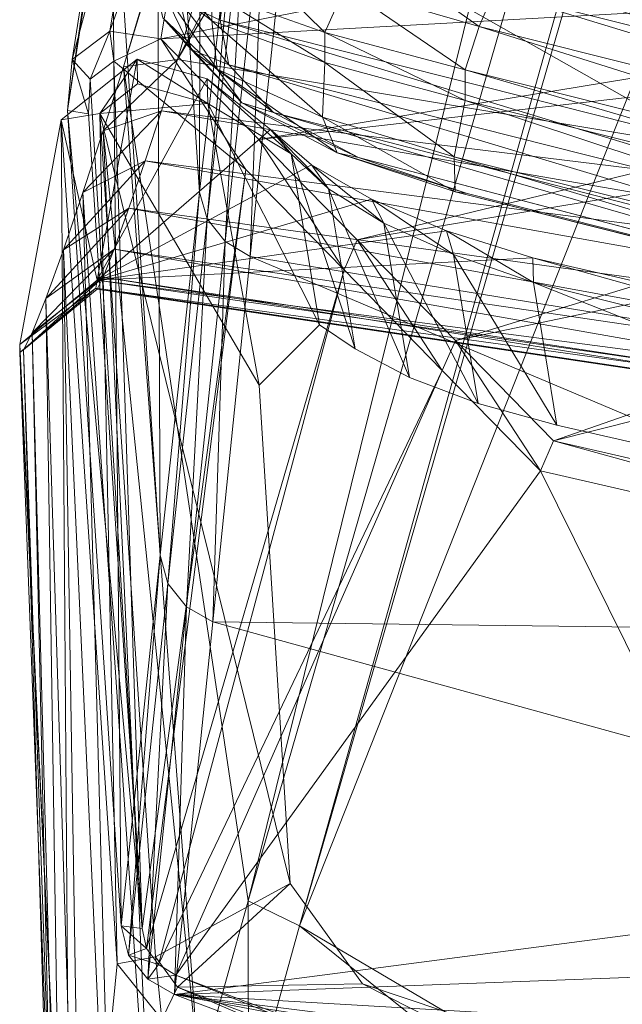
# Model space of a CAD drawing. Header units: inches. Extents: x 813 to 1305, y 19 to 194.
# Tile 45 of 256: x 1162.43 to 1163.36, y 59.758 to 61.278. Entities that reach past the tile are written whole.
import ezdxf

# ---------------------------------------------------------------- set-up
doc = ezdxf.new("R2010")
doc.units = ezdxf.units.IN
doc.header["$MEASUREMENT"] = 0
doc.layers.add('CET color Grey98', color=7, linetype='Continuous', true_color=0xfafafa)
doc.layers.add('CET color Grey99', color=7, linetype='Continuous', true_color=0xfcfcfc)
doc.layers.add('CET Default', color=7, linetype='Continuous')

# ---------------------------------------------------------------- blocks, each defined once
blk = doc.blocks.new('*C286')
at = {"layer": 'CET color Grey98', "linetype": 'Continuous', "lineweight": 0}
for points in [[(9.9858, 20.7992, 15.675), (10.0147, 20.8859, 15.9454), (10.0456, 18.8782, 16.501), (9.9858, 20.7992, 15.675)], [(10.0147, 20.8859, 15.9454), (10.0667, 18.9313, 16.5929), (10.0456, 18.8782, 16.501), (10.0147, 20.8859, 15.9454)], [(10.0147, 20.8859, 15.9454), (10.023, 20.8554, 16.231), (10.0667, 18.9313, 16.5929), (10.0147, 20.8859, 15.9454)], [(10.023, 20.8554, 16.231), (10.0179, 20.7594, 16.5028), (10.0799, 18.9576, 16.6973), (10.023, 20.8554, 16.231)], [(10.023, 20.8554, 16.231), (10.0799, 18.9576, 16.6973), (10.0667, 18.9313, 16.5929), (10.023, 20.8554, 16.231)], [(8.3805, 20.5992, 15.2105), (8.4406, 20.8204, 15.2787), (9.6537, 19.8472, 15.1445), (8.3805, 20.5992, 15.2105)], [(8.4406, 20.8204, 15.2787), (9.7327, 20.1327, 15.2141), (9.6537, 19.8472, 15.1445), (8.4406, 20.8204, 15.2787)], [(9.9371, 20.5998, 15.4756), (9.9858, 20.7992, 15.675), (10.0184, 18.8029, 16.4277), (9.9371, 20.5998, 15.4756)], [(9.9858, 20.7992, 15.675), (10.0456, 18.8782, 16.501), (10.0184, 18.8029, 16.4277), (9.9858, 20.7992, 15.675)], [(10.0179, 20.7594, 16.5028), (10.0068, 20.6329, 16.7624), (10.0858, 18.9617, 16.806), (10.0179, 20.7594, 16.5028)], [(10.0179, 20.7594, 16.5028), (10.0858, 18.9617, 16.806), (10.0799, 18.9576, 16.6973), (10.0179, 20.7594, 16.5028)], [(9.8664, 19.9918, 18.2418), (9.9355, 19.906, 18.2244), (10.0068, 20.6329, 16.7624), (9.8664, 19.9918, 18.2418)], [(10.0068, 20.6329, 16.7624), (9.9355, 19.906, 18.2244), (10.022, 18.6021, 18.0046), (10.0068, 20.6329, 16.7624)], [(10.0068, 20.6329, 16.7624), (10.0855, 18.9495, 16.9146), (10.0858, 18.9617, 16.806), (10.0068, 20.6329, 16.7624)], [(10.0855, 18.9495, 16.9146), (10.0068, 20.6329, 16.7624), (10.022, 18.6021, 18.0046), (10.0855, 18.9495, 16.9146)], [(8.3805, 20.5992, 15.2105), (9.6537, 19.8472, 15.1445), (5.7109, 9.8853, 12.6152), (8.3805, 20.5992, 15.2105)], [(9.877, 20.3481, 15.3485), (9.9371, 20.5998, 15.4756), (9.9881, 18.7147, 16.3719), (9.877, 20.3481, 15.3485)], [(9.9371, 20.5998, 15.4756), (10.0184, 18.8029, 16.4277), (9.9881, 18.7147, 16.3719), (9.9371, 20.5998, 15.4756)], [(6.8105, 20.5307, 18.7256), (7.7527, 20.2809, 18.8561), (9.8466, 19.9535, 18.3686), (6.8105, 20.5307, 18.7256)], [(8.6794, 20.393, 18.1724), (6.8105, 20.5307, 18.7256), (9.8466, 19.9535, 18.3686), (8.6794, 20.393, 18.1724)], [(8.6998, 20.4307, 18.0492), (8.6789, 20.3819, 18.0693), (9.8419, 19.9421, 18.2617), (8.6998, 20.4307, 18.0492)], [(9.8664, 19.9918, 18.2418), (8.6998, 20.4307, 18.0492), (9.8419, 19.9421, 18.2617), (9.8664, 19.9918, 18.2418)], [(8.6789, 20.3819, 18.0693), (8.4137, 20.3207, 18.012), (9.5565, 19.9367, 18.1895), (8.6789, 20.3819, 18.0693)], [(9.8449, 19.9236, 18.3084), (8.6781, 20.3631, 18.1111), (8.6794, 20.393, 18.1724), (9.8449, 19.9236, 18.3084)], [(9.8419, 19.9421, 18.2617), (8.6789, 20.3819, 18.0693), (9.5565, 19.9367, 18.1895), (9.8419, 19.9421, 18.2617)], [(9.8466, 19.9535, 18.3686), (9.8449, 19.9236, 18.3084), (8.6794, 20.393, 18.1724), (9.8466, 19.9535, 18.3686)], [(8.153, 19.404, 17.3369), (8.6781, 20.3631, 18.1111), (9.2817, 19.1446, 17.5506), (8.153, 19.404, 17.3369)], [(8.6781, 20.3631, 18.1111), (9.8449, 19.9236, 18.3084), (9.2817, 19.1446, 17.5506), (8.6781, 20.3631, 18.1111)], [(9.8084, 20.0797, 15.267), (9.877, 20.3481, 15.3485), (9.9568, 18.6194, 16.3289), (9.8084, 20.0797, 15.267)], [(9.877, 20.3481, 15.3485), (9.9881, 18.7147, 16.3719), (9.9568, 18.6194, 16.3289), (9.877, 20.3481, 15.3485)], [(9.8466, 19.9535, 18.3686), (7.7527, 20.2809, 18.8561), (8.0417, 20.1799, 18.9292), (9.8466, 19.9535, 18.3686)], [(9.8466, 19.9535, 18.3686), (8.0417, 20.1799, 18.9292), (8.2692, 20.0453, 19.0963), (9.8466, 19.9535, 18.3686)], [(9.6537, 19.8472, 15.1445), (9.7327, 20.1327, 15.2141), (9.7328, 19.8084, 15.2023), (9.6537, 19.8472, 15.1445)], [(9.7327, 20.1327, 15.2141), (9.8084, 20.0797, 15.267), (9.7328, 19.8084, 15.2023), (9.7327, 20.1327, 15.2141)], [(9.7328, 19.8084, 15.2023), (9.8084, 20.0797, 15.267), (9.9255, 18.5204, 16.295), (9.7328, 19.8084, 15.2023)], [(9.8084, 20.0797, 15.267), (9.9568, 18.6194, 16.3289), (9.9255, 18.5204, 16.295), (9.8084, 20.0797, 15.267)], [(9.8466, 19.9535, 18.3686), (8.2692, 20.0453, 19.0963), (8.3792, 19.8981, 19.3496), (9.8466, 19.9535, 18.3686)], [(9.8664, 19.9918, 18.2418), (9.8419, 19.9421, 18.2617), (9.876, 19.895, 18.2616), (9.8664, 19.9918, 18.2418)], [(9.9355, 19.906, 18.2244), (9.8664, 19.9918, 18.2418), (9.876, 19.895, 18.2616), (9.9355, 19.906, 18.2244)], [(9.8466, 19.9535, 18.3686), (8.3792, 19.8981, 19.3496), (8.3919, 19.7629, 19.6337), (9.8466, 19.9535, 18.3686)], [(9.8466, 19.9535, 18.3686), (8.3919, 19.7629, 19.6337), (9.7877, 19.3776, 19.5489), (9.8466, 19.9535, 18.3686)], [(9.8419, 19.9421, 18.2617), (9.5565, 19.9367, 18.1895), (9.6684, 19.7818, 18.1884), (9.8419, 19.9421, 18.2617)], [(9.876, 19.895, 18.2616), (9.8419, 19.9421, 18.2617), (9.6684, 19.7818, 18.1884), (9.876, 19.895, 18.2616)], [(9.7877, 19.3776, 19.5489), (9.8282, 19.3543, 19.5485), (9.8466, 19.9535, 18.3686), (9.7877, 19.3776, 19.5489)], [(9.8282, 19.3543, 19.5485), (9.8881, 19.9296, 18.3701), (9.8466, 19.9535, 18.3686), (9.8282, 19.3543, 19.5485)], [(9.8466, 19.9535, 18.3686), (9.8881, 19.9296, 18.3701), (9.8449, 19.9236, 18.3084), (9.8466, 19.9535, 18.3686)], [(9.2817, 19.1446, 17.5506), (9.8449, 19.9236, 18.3084), (9.4333, 18.9893, 17.6823), (9.2817, 19.1446, 17.5506)], [(9.8449, 19.9236, 18.3084), (9.8713, 19.9071, 18.3122), (9.4333, 18.9893, 17.6823), (9.8449, 19.9236, 18.3084)], [(9.8282, 19.3543, 19.5485), (9.8573, 19.3185, 19.5409), (9.8881, 19.9296, 18.3701), (9.8282, 19.3543, 19.5485)], [(9.8881, 19.9296, 18.3701), (9.8713, 19.9071, 18.3122), (9.8449, 19.9236, 18.3084), (9.8881, 19.9296, 18.3701)], [(9.8573, 19.3185, 19.5409), (9.9176, 19.8927, 18.3642), (9.8881, 19.9296, 18.3701), (9.8573, 19.3185, 19.5409)], [(9.8881, 19.9296, 18.3701), (9.9176, 19.8927, 18.3642), (9.8713, 19.9071, 18.3122), (9.8881, 19.9296, 18.3701)], [(9.4333, 18.9893, 17.6823), (9.8713, 19.9071, 18.3122), (9.5849, 18.8341, 17.8141), (9.4333, 18.9893, 17.6823)], [(9.8713, 19.9071, 18.3122), (9.8898, 19.8821, 18.3127), (9.5849, 18.8341, 17.8141), (9.8713, 19.9071, 18.3122)], [(9.876, 19.895, 18.2616), (9.6684, 19.7818, 18.1884), (9.9623, 18.5926, 18.0424), (9.876, 19.895, 18.2616)], [(9.9176, 19.8927, 18.3642), (9.8898, 19.8821, 18.3127), (9.8713, 19.9071, 18.3122), (9.9176, 19.8927, 18.3642)], [(9.9355, 19.906, 18.2244), (9.876, 19.895, 18.2616), (9.9623, 18.5926, 18.0424), (9.9355, 19.906, 18.2244)], [(10.022, 18.6021, 18.0046), (9.9355, 19.906, 18.2244), (9.9623, 18.5926, 18.0424), (10.022, 18.6021, 18.0046)], [(9.5849, 18.8341, 17.8141), (9.8898, 19.8821, 18.3127), (9.7366, 18.6789, 17.9458), (9.5849, 18.8341, 17.8141)], [(9.8898, 19.8821, 18.3127), (9.8968, 19.8516, 18.3092), (9.7366, 18.6789, 17.9458), (9.8898, 19.8821, 18.3127)], [(9.8573, 19.3185, 19.5409), (9.869, 19.2746, 19.5297), (9.9176, 19.8927, 18.3642), (9.8573, 19.3185, 19.5409)], [(9.869, 19.2746, 19.5297), (9.9293, 19.8474, 18.3542), (9.9176, 19.8927, 18.3642), (9.869, 19.2746, 19.5297)], [(9.9176, 19.8927, 18.3642), (9.9293, 19.8474, 18.3542), (9.8898, 19.8821, 18.3127), (9.9176, 19.8927, 18.3642)], [(9.9293, 19.8474, 18.3542), (9.8968, 19.8516, 18.3092), (9.8898, 19.8821, 18.3127), (9.9293, 19.8474, 18.3542)], [(9.7366, 18.6789, 17.9458), (9.8968, 19.8516, 18.3092), (9.9405, 18.5118, 18.089), (9.7366, 18.6789, 17.9458)], [(9.9405, 18.5118, 18.089), (9.8968, 19.8516, 18.3092), (9.9769, 18.5393, 18.1031), (9.9405, 18.5118, 18.089)], [(9.9769, 18.5393, 18.1031), (9.8968, 19.8516, 18.3092), (9.9795, 18.5931, 18.113), (9.9769, 18.5393, 18.1031)], [(9.9293, 19.8474, 18.3542), (10.012, 18.5876, 18.1575), (9.8968, 19.8516, 18.3092), (9.9293, 19.8474, 18.3542)], [(10.012, 18.5876, 18.1575), (9.9795, 18.5931, 18.113), (9.8968, 19.8516, 18.3092), (10.012, 18.5876, 18.1575)], [(9.6537, 19.8472, 15.1445), (6.3755, 8.4869, 12.3648), (5.7109, 9.8853, 12.6152), (9.6537, 19.8472, 15.1445)], [(6.3755, 8.4869, 12.3648), (9.6537, 19.8472, 15.1445), (6.4538, 8.4509, 12.4195), (6.3755, 8.4869, 12.3648)], [(9.6537, 19.8472, 15.1445), (9.7328, 19.8084, 15.2023), (6.4538, 8.4509, 12.4195), (9.6537, 19.8472, 15.1445)], [(9.869, 19.2746, 19.5297), (9.9436, 18.1447, 19.3529), (9.9293, 19.8474, 18.3542), (9.869, 19.2746, 19.5297)], [(9.9436, 18.1447, 19.3529), (10.012, 18.5876, 18.1575), (9.9293, 19.8474, 18.3542), (9.9436, 18.1447, 19.3529)], [(6.8688, 8.245, 13.4908), (6.4538, 8.4509, 12.4195), (9.7328, 19.8084, 15.2023), (6.8688, 8.245, 13.4908)], [(9.9255, 18.5204, 16.295), (6.8688, 8.245, 13.4908), (9.7328, 19.8084, 15.2023), (9.9255, 18.5204, 16.295)], [(9.6684, 19.7818, 18.1884), (9.7161, 19.0122, 18.0577), (9.9623, 18.5926, 18.0424), (9.6684, 19.7818, 18.1884)], [(8.3919, 19.7629, 19.6337), (8.3495, 19.3958, 20.4774), (9.7877, 19.3776, 19.5489), (8.3919, 19.7629, 19.6337)], [(9.2614, 19.0981, 17.5767), (8.1352, 19.357, 17.3634), (8.153, 19.404, 17.3369), (9.2614, 19.0981, 17.5767)], [(9.2817, 19.1446, 17.5506), (9.2614, 19.0981, 17.5767), (8.153, 19.404, 17.3369), (9.2817, 19.1446, 17.5506)], [(8.3495, 19.3958, 20.4774), (8.3079, 19.0452, 21.3281), (9.73, 18.8135, 20.7349), (8.3495, 19.3958, 20.4774)], [(9.7877, 19.3776, 19.5489), (8.3495, 19.3958, 20.4774), (9.73, 18.8135, 20.7349), (9.7877, 19.3776, 19.5489)], [(9.73, 18.8135, 20.7349), (9.7686, 18.7903, 20.732), (9.7877, 19.3776, 19.5489), (9.73, 18.8135, 20.7349)], [(9.7686, 18.7903, 20.732), (9.8282, 19.3543, 19.5485), (9.7877, 19.3776, 19.5489), (9.7686, 18.7903, 20.732)], [(9.2614, 19.0981, 17.5767), (7.6907, 18.702, 18.9099), (8.1352, 19.357, 17.3634), (9.2614, 19.0981, 17.5767)], [(7.9854, 19.1817, 17.2632), (9.2926, 18.8535, 17.4893), (8.0301, 19.3542, 17.3059), (7.9854, 19.1817, 17.2632)], [(9.2926, 18.8535, 17.4893), (9.2563, 19.0737, 17.5233), (8.0301, 19.3542, 17.3059), (9.2926, 18.8535, 17.4893)], [(9.7686, 18.7903, 20.732), (9.7965, 18.7554, 20.7232), (9.8282, 19.3543, 19.5485), (9.7686, 18.7903, 20.732)], [(9.7965, 18.7554, 20.7232), (9.8573, 19.3185, 19.5409), (9.8282, 19.3543, 19.5485), (9.7965, 18.7554, 20.7232)], [(9.7965, 18.7554, 20.7232), (9.8081, 18.7138, 20.7108), (9.8573, 19.3185, 19.5409), (9.7965, 18.7554, 20.7232)], [(9.8081, 18.7138, 20.7108), (9.869, 19.2746, 19.5297), (9.8573, 19.3185, 19.5409), (9.8081, 18.7138, 20.7108)], [(9.8081, 18.7138, 20.7108), (9.8749, 17.7114, 20.5518), (9.869, 19.2746, 19.5297), (9.8081, 18.7138, 20.7108)], [(9.8749, 17.7114, 20.5518), (9.9436, 18.1447, 19.3529), (9.869, 19.2746, 19.5297), (9.8749, 17.7114, 20.5518)], [(8.0486, 19.1016, 17.2123), (9.2936, 18.8156, 17.4323), (7.9854, 19.1817, 17.2632), (8.0486, 19.1016, 17.2123)], [(9.2936, 18.8156, 17.4323), (9.2926, 18.8535, 17.4893), (7.9854, 19.1817, 17.2632), (9.2936, 18.8156, 17.4323)], [(9.9569, 18.8455, 16.6439), (8.0551, 19.149, 16.9237), (8.0496, 19.1341, 16.8263), (9.9569, 18.8455, 16.6439)], [(9.968, 18.8624, 16.8138), (8.0531, 19.1272, 17.1172), (8.0566, 19.148, 17.021), (9.968, 18.8624, 16.8138)], [(9.9569, 18.8455, 16.6439), (9.966, 18.864, 16.7272), (8.0551, 19.149, 16.9237), (9.9569, 18.8455, 16.6439)], [(9.966, 18.864, 16.7272), (8.0566, 19.148, 17.021), (8.0551, 19.149, 16.9237), (9.966, 18.864, 16.7272)], [(9.966, 18.864, 16.7272), (9.968, 18.8624, 16.8138), (8.0566, 19.148, 17.021), (9.966, 18.864, 16.7272)], [(9.9399, 18.802, 16.572), (8.0496, 19.1341, 16.8263), (8.0351, 19.0825, 16.7462), (9.9399, 18.802, 16.572)], [(9.9399, 18.802, 16.572), (9.9569, 18.8455, 16.6439), (8.0496, 19.1341, 16.8263), (9.9399, 18.802, 16.572)], [(9.413, 18.9429, 17.7084), (9.2614, 19.0981, 17.5767), (9.2817, 19.1446, 17.5506), (9.413, 18.9429, 17.7084)], [(9.4333, 18.9893, 17.6823), (9.413, 18.9429, 17.7084), (9.2817, 19.1446, 17.5506), (9.4333, 18.9893, 17.6823)], [(9.9661, 18.85, 16.8999), (8.0486, 19.1016, 17.2123), (8.0531, 19.1272, 17.1172), (9.9661, 18.85, 16.8999)], [(9.968, 18.8624, 16.8138), (9.9661, 18.85, 16.8999), (8.0531, 19.1272, 17.1172), (9.968, 18.8624, 16.8138)], [(7.9261, 18.6321, 18.967), (7.6907, 18.702, 18.9099), (9.2614, 19.0981, 17.5767), (7.9261, 18.6321, 18.967)], [(9.413, 18.9429, 17.7084), (7.9261, 18.6321, 18.967), (9.2614, 19.0981, 17.5767), (9.413, 18.9429, 17.7084)], [(9.2936, 18.8156, 17.4323), (8.0486, 19.1016, 17.2123), (9.9661, 18.85, 16.8999), (9.2936, 18.8156, 17.4323)], [(9.9173, 18.7388, 16.5175), (8.0351, 19.0825, 16.7462), (8.0156, 19.0014, 16.6938), (9.9173, 18.7388, 16.5175)], [(9.9173, 18.7388, 16.5175), (9.9399, 18.802, 16.572), (8.0351, 19.0825, 16.7462), (9.9173, 18.7388, 16.5175)], [(9.2926, 18.8535, 17.4893), (9.4157, 18.8105, 17.5285), (9.2563, 19.0737, 17.5233), (9.2926, 18.8535, 17.4893)], [(9.4157, 18.8105, 17.5285), (9.3779, 19.0405, 17.5635), (9.2563, 19.0737, 17.5233), (9.4157, 18.8105, 17.5285)], [(8.3079, 19.0452, 21.3281), (8.2668, 18.7149, 22.1869), (9.6733, 18.2711, 21.931), (8.3079, 19.0452, 21.3281)], [(9.73, 18.8135, 20.7349), (8.3079, 19.0452, 21.3281), (9.6733, 18.2711, 21.931), (9.73, 18.8135, 20.7349)], [(9.4157, 18.8105, 17.5285), (9.5233, 18.7617, 17.5957), (9.3779, 19.0405, 17.5635), (9.4157, 18.8105, 17.5285)], [(9.5233, 18.7617, 17.5957), (9.4839, 19.0003, 17.6316), (9.3779, 19.0405, 17.5635), (9.5233, 18.7617, 17.5957)], [(9.7955, 18.5771, 17.997), (9.7161, 19.0122, 18.0577), (9.623, 18.9191, 17.8376), (9.7955, 18.5771, 17.997)], [(9.9623, 18.5926, 18.0424), (9.7161, 19.0122, 18.0577), (9.7955, 18.5771, 17.997), (9.9623, 18.5926, 18.0424)], [(9.8923, 18.6656, 16.478), (8.0156, 19.0014, 16.6938), (7.9966, 18.9122, 16.6566), (9.8923, 18.6656, 16.478)], [(9.8923, 18.6656, 16.478), (9.9173, 18.7388, 16.5175), (8.0156, 19.0014, 16.6938), (9.8923, 18.6656, 16.478)], [(9.5233, 18.7617, 17.5957), (9.609, 18.7088, 17.6871), (9.4839, 19.0003, 17.6316), (9.5233, 18.7617, 17.5957)], [(9.609, 18.7088, 17.6871), (9.5678, 18.9558, 17.7234), (9.4839, 19.0003, 17.6316), (9.609, 18.7088, 17.6871)], [(9.5646, 18.7876, 17.8402), (9.413, 18.9429, 17.7084), (9.4333, 18.9893, 17.6823), (9.5646, 18.7876, 17.8402)], [(9.5849, 18.8341, 17.8141), (9.5646, 18.7876, 17.8402), (9.4333, 18.9893, 17.6823), (9.5849, 18.8341, 17.8141)], [(9.609, 18.7088, 17.6871), (9.6667, 18.6546, 17.7976), (9.5678, 18.9558, 17.7234), (9.609, 18.7088, 17.6871)], [(9.6667, 18.6546, 17.7976), (9.623, 18.9191, 17.8376), (9.5678, 18.9558, 17.7234), (9.6667, 18.6546, 17.7976)], [(10.0667, 18.9313, 16.5929), (10.0799, 18.9576, 16.6973), (9.9569, 18.8455, 16.6439), (10.0667, 18.9313, 16.5929)], [(10.0799, 18.9576, 16.6973), (9.966, 18.864, 16.7272), (9.9569, 18.8455, 16.6439), (10.0799, 18.9576, 16.6973)], [(10.0799, 18.9576, 16.6973), (10.0858, 18.9617, 16.806), (9.966, 18.864, 16.7272), (10.0799, 18.9576, 16.6973)], [(10.0858, 18.9617, 16.806), (9.968, 18.8624, 16.8138), (9.966, 18.864, 16.7272), (10.0858, 18.9617, 16.806)], [(10.0858, 18.9617, 16.806), (10.0855, 18.9495, 16.9146), (9.968, 18.8624, 16.8138), (10.0858, 18.9617, 16.806)], [(8.1197, 18.5478, 19.0993), (7.9261, 18.6321, 18.967), (9.413, 18.9429, 17.7084), (8.1197, 18.5478, 19.0993)], [(9.5646, 18.7876, 17.8402), (8.1197, 18.5478, 19.0993), (9.413, 18.9429, 17.7084), (9.5646, 18.7876, 17.8402)], [(10.0855, 18.9495, 16.9146), (9.9661, 18.85, 16.8999), (9.968, 18.8624, 16.8138), (10.0855, 18.9495, 16.9146)], [(10.0855, 18.9495, 16.9146), (10.022, 18.6021, 18.0046), (9.9661, 18.85, 16.8999), (10.0855, 18.9495, 16.9146)], [(10.0456, 18.8782, 16.501), (10.0667, 18.9313, 16.5929), (9.9399, 18.802, 16.572), (10.0456, 18.8782, 16.501)], [(10.0667, 18.9313, 16.5929), (9.9569, 18.8455, 16.6439), (9.9399, 18.802, 16.572), (10.0667, 18.9313, 16.5929)], [(9.8671, 18.5886, 16.4463), (7.9966, 18.9122, 16.6566), (7.9789, 18.8196, 16.6276), (9.8671, 18.5886, 16.4463)], [(9.8671, 18.5886, 16.4463), (9.8923, 18.6656, 16.478), (7.9966, 18.9122, 16.6566), (9.8671, 18.5886, 16.4463)], [(9.6667, 18.6546, 17.7976), (9.7955, 18.5771, 17.997), (9.623, 18.9191, 17.8376), (9.6667, 18.6546, 17.7976)], [(10.0184, 18.8029, 16.4277), (10.0456, 18.8782, 16.501), (9.9173, 18.7388, 16.5175), (10.0184, 18.8029, 16.4277)], [(10.0456, 18.8782, 16.501), (9.9399, 18.802, 16.572), (9.9173, 18.7388, 16.5175), (10.0456, 18.8782, 16.501)], [(9.2936, 18.8156, 17.4323), (9.4267, 18.7739, 17.4772), (9.2926, 18.8535, 17.4893), (9.2936, 18.8156, 17.4323)], [(9.4267, 18.7739, 17.4772), (9.4157, 18.8105, 17.5285), (9.2926, 18.8535, 17.4893), (9.4267, 18.7739, 17.4772)], [(9.4267, 18.7739, 17.4772), (9.2936, 18.8156, 17.4323), (9.9661, 18.85, 16.8999), (9.4267, 18.7739, 17.4772)], [(9.5427, 18.7249, 17.5515), (9.4267, 18.7739, 17.4772), (9.9661, 18.85, 16.8999), (9.5427, 18.7249, 17.5515)], [(9.6352, 18.6716, 17.6514), (9.5427, 18.7249, 17.5515), (9.9661, 18.85, 16.8999), (9.6352, 18.6716, 17.6514)], [(9.9661, 18.85, 16.8999), (9.6983, 18.6173, 17.7717), (9.6352, 18.6716, 17.6514), (9.9661, 18.85, 16.8999)], [(9.9661, 18.85, 16.8999), (9.7963, 18.5391, 17.9401), (9.6983, 18.6173, 17.7717), (9.9661, 18.85, 16.8999)], [(9.9661, 18.85, 16.8999), (9.9045, 18.5085, 17.9621), (9.7963, 18.5391, 17.9401), (9.9661, 18.85, 16.8999)], [(10.022, 18.6021, 18.0046), (9.9045, 18.5085, 17.9621), (9.9661, 18.85, 16.8999), (10.022, 18.6021, 18.0046)], [(9.7163, 18.6324, 17.9719), (9.5646, 18.7876, 17.8402), (9.5849, 18.8341, 17.8141), (9.7163, 18.6324, 17.9719)], [(9.8421, 18.5093, 16.4205), (7.9789, 18.8196, 16.6276), (7.1463, 13.9871, 15.2796), (9.8421, 18.5093, 16.4205)], [(9.8421, 18.5093, 16.4205), (9.8671, 18.5886, 16.4463), (7.9789, 18.8196, 16.6276), (9.8421, 18.5093, 16.4205)], [(9.6733, 18.2711, 21.931), (9.7095, 18.2481, 21.9256), (9.73, 18.8135, 20.7349), (9.6733, 18.2711, 21.931)], [(9.7095, 18.2481, 21.9256), (9.7686, 18.7903, 20.732), (9.73, 18.8135, 20.7349), (9.7095, 18.2481, 21.9256)], [(9.4267, 18.7739, 17.4772), (9.5427, 18.7249, 17.5515), (9.4157, 18.8105, 17.5285), (9.4267, 18.7739, 17.4772)], [(9.5427, 18.7249, 17.5515), (9.5233, 18.7617, 17.5957), (9.4157, 18.8105, 17.5285), (9.5427, 18.7249, 17.5515)], [(9.9881, 18.7147, 16.3719), (10.0184, 18.8029, 16.4277), (9.8923, 18.6656, 16.478), (9.9881, 18.7147, 16.3719)], [(10.0184, 18.8029, 16.4277), (9.9173, 18.7388, 16.5175), (9.8923, 18.6656, 16.478), (10.0184, 18.8029, 16.4277)], [(8.2123, 18.4611, 19.3139), (8.1197, 18.5478, 19.0993), (9.5646, 18.7876, 17.8402), (8.2123, 18.4611, 19.3139)], [(9.7163, 18.6324, 17.9719), (8.2123, 18.4611, 19.3139), (9.5646, 18.7876, 17.8402), (9.7163, 18.6324, 17.9719)], [(9.7095, 18.2481, 21.9256), (9.7357, 18.2141, 21.9155), (9.7686, 18.7903, 20.732), (9.7095, 18.2481, 21.9256)], [(9.7357, 18.2141, 21.9155), (9.7965, 18.7554, 20.7232), (9.7686, 18.7903, 20.732), (9.7357, 18.2141, 21.9155)], [(9.5427, 18.7249, 17.5515), (9.6352, 18.6716, 17.6514), (9.5233, 18.7617, 17.5957), (9.5427, 18.7249, 17.5515)], [(9.6352, 18.6716, 17.6514), (9.609, 18.7088, 17.6871), (9.5233, 18.7617, 17.5957), (9.6352, 18.6716, 17.6514)], [(9.7357, 18.2141, 21.9155), (9.7468, 18.1747, 21.9021), (9.7965, 18.7554, 20.7232), (9.7357, 18.2141, 21.9155)], [(9.7468, 18.1747, 21.9021), (9.8081, 18.7138, 20.7108), (9.7965, 18.7554, 20.7232), (9.7468, 18.1747, 21.9021)], [(8.2668, 18.7149, 22.1869), (8.2257, 18.4068, 23.0539), (9.6173, 17.7564, 23.1393), (8.2668, 18.7149, 22.1869)], [(9.6733, 18.2711, 21.931), (8.2668, 18.7149, 22.1869), (9.6173, 17.7564, 23.1393), (9.6733, 18.2711, 21.931)], [(9.6352, 18.6716, 17.6514), (9.6983, 18.6173, 17.7717), (9.609, 18.7088, 17.6871), (9.6352, 18.6716, 17.6514)], [(9.6983, 18.6173, 17.7717), (9.6667, 18.6546, 17.7976), (9.609, 18.7088, 17.6871), (9.6983, 18.6173, 17.7717)], [(9.7468, 18.1747, 21.9021), (9.8057, 17.2964, 21.7571), (9.8081, 18.7138, 20.7108), (9.7468, 18.1747, 21.9021)], [(9.8057, 17.2964, 21.7571), (9.8749, 17.7114, 20.5518), (9.8081, 18.7138, 20.7108), (9.8057, 17.2964, 21.7571)], [(9.9568, 18.6194, 16.3289), (9.9881, 18.7147, 16.3719), (9.8671, 18.5886, 16.4463), (9.9568, 18.6194, 16.3289)], [(9.9881, 18.7147, 16.3719), (9.8923, 18.6656, 16.478), (9.8671, 18.5886, 16.4463), (9.9881, 18.7147, 16.3719)], [(9.9405, 18.5118, 18.089), (9.8679, 18.4772, 18.1037), (9.7366, 18.6789, 17.9458), (9.9405, 18.5118, 18.089)], [(9.6983, 18.6173, 17.7717), (9.7963, 18.5391, 17.9401), (9.6667, 18.6546, 17.7976), (9.6983, 18.6173, 17.7717)], [(9.7963, 18.5391, 17.9401), (9.7955, 18.5771, 17.997), (9.6667, 18.6546, 17.7976), (9.7963, 18.5391, 17.9401)], [(8.2233, 18.3864, 19.5546), (8.2123, 18.4611, 19.3139), (9.7163, 18.6324, 17.9719), (8.2233, 18.3864, 19.5546)], [(9.8679, 18.4772, 18.1037), (8.2233, 18.3864, 19.5546), (9.7163, 18.6324, 17.9719), (9.8679, 18.4772, 18.1037)], [(9.9255, 18.5204, 16.295), (9.9568, 18.6194, 16.3289), (9.8421, 18.5093, 16.4205), (9.9255, 18.5204, 16.295)], [(9.9568, 18.6194, 16.3289), (9.8671, 18.5886, 16.4463), (9.8421, 18.5093, 16.4205), (9.9568, 18.6194, 16.3289)], [(10.022, 18.6021, 18.0046), (9.9623, 18.5926, 18.0424), (9.9045, 18.5085, 17.9621), (10.022, 18.6021, 18.0046)], [(9.9037, 18.5465, 18.0188), (9.9623, 18.5926, 18.0424), (9.7955, 18.5771, 17.997), (9.9037, 18.5465, 18.0188)], [(9.9623, 18.5926, 18.0424), (9.9037, 18.5465, 18.0188), (9.9045, 18.5085, 17.9621), (9.9623, 18.5926, 18.0424)], [(9.9354, 18.0646, 19.3346), (10.0049, 18.5089, 18.1394), (10.012, 18.5876, 18.1575), (9.9354, 18.0646, 19.3346)], [(9.9436, 18.1447, 19.3529), (9.9354, 18.0646, 19.3346), (10.012, 18.5876, 18.1575), (9.9436, 18.1447, 19.3529)], [(10.0049, 18.5089, 18.1394), (9.9769, 18.5393, 18.1031), (9.9795, 18.5931, 18.113), (10.0049, 18.5089, 18.1394)], [(10.012, 18.5876, 18.1575), (10.0049, 18.5089, 18.1394), (9.9795, 18.5931, 18.113), (10.012, 18.5876, 18.1575)], [(9.7963, 18.5391, 17.9401), (9.9045, 18.5085, 17.9621), (9.7955, 18.5771, 17.997), (9.7963, 18.5391, 17.9401)], [(9.9045, 18.5085, 17.9621), (9.9037, 18.5465, 18.0188), (9.7955, 18.5771, 17.997), (9.9045, 18.5085, 17.9621)], [(9.0741, 18.5546, 34.411), (9.1767, 18.0869, 32.6109), (9.1485, 18.1237, 32.6031), (9.0741, 18.5546, 34.411)], [(9.0741, 18.5546, 34.411), (9.0849, 18.5094, 34.4202), (9.1767, 18.0869, 32.6109), (9.0741, 18.5546, 34.411)], [(9.9465, 18.4653, 18.1183), (9.9405, 18.5118, 18.089), (9.9769, 18.5393, 18.1031), (9.9465, 18.4653, 18.1183)], [(10.0049, 18.5089, 18.1394), (9.9465, 18.4653, 18.1183), (9.9769, 18.5393, 18.1031), (10.0049, 18.5089, 18.1394)], [(9.8421, 18.5093, 16.4205), (6.7864, 8.2345, 13.6193), (9.9255, 18.5204, 16.295), (9.8421, 18.5093, 16.4205)], [(6.7864, 8.2345, 13.6193), (6.8688, 8.245, 13.4908), (9.9255, 18.5204, 16.295), (6.7864, 8.2345, 13.6193)], [(9.8421, 18.5093, 16.4205), (7.3371, 13.7037, 15.1858), (6.7864, 8.2345, 13.6193), (9.8421, 18.5093, 16.4205)], [(7.1463, 13.9871, 15.2796), (7.3371, 13.7037, 15.1858), (9.8421, 18.5093, 16.4205), (7.1463, 13.9871, 15.2796)], [(9.0849, 18.5094, 34.4202), (9.1865, 18.0434, 32.6182), (9.1767, 18.0869, 32.6109), (9.0849, 18.5094, 34.4202)], [(9.0849, 18.5094, 34.4202), (9.0866, 18.4697, 34.437), (9.1865, 18.0434, 32.6182), (9.0849, 18.5094, 34.4202)], [(9.9465, 18.4653, 18.1183), (9.8679, 18.4772, 18.1037), (9.9405, 18.5118, 18.089), (9.9465, 18.4653, 18.1183)], [(9.8737, 18.0216, 19.3137), (9.9465, 18.4653, 18.1183), (10.0049, 18.5089, 18.1394), (9.8737, 18.0216, 19.3137)], [(9.9354, 18.0646, 19.3346), (9.8737, 18.0216, 19.3137), (10.0049, 18.5089, 18.1394), (9.9354, 18.0646, 19.3346)], [(9.7932, 18.0342, 19.3019), (8.1852, 18.1476, 20.4111), (9.8679, 18.4772, 18.1037), (9.7932, 18.0342, 19.3019)], [(8.1852, 18.1476, 20.4111), (8.2233, 18.3864, 19.5546), (9.8679, 18.4772, 18.1037), (8.1852, 18.1476, 20.4111)], [(9.0866, 18.4697, 34.437), (9.0606, 18.3844, 34.4495), (9.1882, 18.0032, 32.6368), (9.0866, 18.4697, 34.437)], [(9.0866, 18.4697, 34.437), (9.1882, 18.0032, 32.6368), (9.1865, 18.0434, 32.6182), (9.0866, 18.4697, 34.437)], [(9.7932, 18.0342, 19.3019), (9.8679, 18.4772, 18.1037), (9.9465, 18.4653, 18.1183), (9.7932, 18.0342, 19.3019)], [(9.8737, 18.0216, 19.3137), (9.7932, 18.0342, 19.3019), (9.9465, 18.4653, 18.1183), (9.8737, 18.0216, 19.3137)], [(9.1905, 18.1127, 18.2697), (8.0923, 18.4565, 17.9976), (8.0547, 18.1465, 19.0374), (9.1905, 18.1127, 18.2697)], [(9.1905, 18.1127, 18.2697), (8.0934, 18.4483, 17.7945), (8.0923, 18.4565, 17.9976), (9.1905, 18.1127, 18.2697)], [(9.1932, 18.1032, 18.0554), (8.0592, 18.3615, 17.6809), (8.0934, 18.4483, 17.7945), (9.1932, 18.1032, 18.0554)], [(9.1905, 18.1127, 18.2697), (9.1932, 18.1032, 18.0554), (8.0934, 18.4483, 17.7945), (9.1905, 18.1127, 18.2697)]]:
    blk.add_3dface(points, dxfattribs=at)
for points, invisible_edges in [([(9.7366, 18.6789, 17.9458), (9.7163, 18.6324, 17.9719), (9.5849, 18.8341, 17.8141), (9.7366, 18.6789, 17.9458)], 9), ([(9.8679, 18.4772, 18.1037), (9.7163, 18.6324, 17.9719), (9.7366, 18.6789, 17.9458), (9.8679, 18.4772, 18.1037)], 2)]:
    blk.add_3dface(points, dxfattribs=dict(at, invisible_edges=invisible_edges))
at = {"layer": 'CET color Grey99', "linetype": 'Continuous', "lineweight": 0}
for points in [[(9.3947, 18.7159, 17.7489), (8.2571, 19.0035, 17.5234), (9.5625, 18.6603, 17.8069), (9.3947, 18.7159, 17.7489)], [(8.2571, 19.0035, 17.5234), (8.3486, 18.9797, 17.5683), (9.5625, 18.6603, 17.8069), (8.2571, 19.0035, 17.5234)], [(8.2748, 19.0003, 17.4317), (8.2571, 19.0035, 17.5234), (9.4135, 18.7136, 17.6558), (8.2748, 19.0003, 17.4317)], [(8.2571, 19.0035, 17.5234), (9.3947, 18.7159, 17.7489), (9.4135, 18.7136, 17.6558), (8.2571, 19.0035, 17.5234)], [(8.2754, 18.9449, 17.3566), (8.2748, 19.0003, 17.4317), (9.4147, 18.6594, 17.5781), (8.2754, 18.9449, 17.3566)], [(8.2748, 19.0003, 17.4317), (9.4135, 18.7136, 17.6558), (9.4147, 18.6594, 17.5781), (8.2748, 19.0003, 17.4317)], [(9.5625, 18.6603, 17.8069), (8.3486, 18.9797, 17.5683), (9.694, 18.5912, 17.9163), (9.5625, 18.6603, 17.8069)], [(8.3486, 18.9797, 17.5683), (8.4572, 18.9103, 17.7106), (9.694, 18.5912, 17.9163), (8.3486, 18.9797, 17.5683)], [(8.2587, 18.8574, 17.3246), (8.2754, 18.9449, 17.3566), (9.3977, 18.5722, 17.5446), (8.2587, 18.8574, 17.3246)], [(8.2754, 18.9449, 17.3566), (9.4147, 18.6594, 17.5781), (9.3977, 18.5722, 17.5446), (8.2754, 18.9449, 17.3566)], [(9.694, 18.5912, 17.9163), (8.4572, 18.9103, 17.7106), (9.7628, 18.5174, 18.0701), (9.694, 18.5912, 17.9163)], [(8.4572, 18.9103, 17.7106), (8.4962, 18.8369, 17.9003), (9.7628, 18.5174, 18.0701), (8.4572, 18.9103, 17.7106)], [(8.2591, 18.8105, 17.3247), (8.2587, 18.8574, 17.3246), (9.3977, 18.525, 17.5446), (8.2591, 18.8105, 17.3247)], [(8.2587, 18.8574, 17.3246), (9.3977, 18.5722, 17.5446), (9.3977, 18.525, 17.5446), (8.2587, 18.8574, 17.3246)], [(9.7628, 18.5174, 18.0701), (8.4962, 18.8369, 17.9003), (9.7765, 18.4485, 18.2423), (9.7628, 18.5174, 18.0701)], [(8.4962, 18.8369, 17.9003), (8.5026, 18.7697, 18.0836), (9.7765, 18.4485, 18.2423), (8.4962, 18.8369, 17.9003)], [(8.24, 18.7429, 17.3376), (8.2591, 18.8105, 17.3247), (9.3765, 18.4579, 17.5556), (8.24, 18.7429, 17.3376)], [(8.2591, 18.8105, 17.3247), (9.3977, 18.525, 17.5446), (9.3765, 18.4579, 17.5556), (8.2591, 18.8105, 17.3247)], [(8.5026, 18.7697, 18.0836), (8.44, 18.3824, 19.2534), (9.7217, 18.045, 19.342), (8.5026, 18.7697, 18.0836)], [(9.7765, 18.4485, 18.2423), (8.5026, 18.7697, 18.0836), (9.7217, 18.045, 19.342), (9.7765, 18.4485, 18.2423)], [(8.2196, 18.6875, 17.3799), (8.24, 18.7429, 17.3376), (9.3531, 18.4036, 17.5948), (8.2196, 18.6875, 17.3799)], [(8.24, 18.7429, 17.3376), (9.3765, 18.4579, 17.5556), (9.3531, 18.4036, 17.5948), (8.24, 18.7429, 17.3376)], [(9.4135, 18.7136, 17.6558), (9.3947, 18.7159, 17.7489), (9.5958, 18.6531, 17.7253), (9.4135, 18.7136, 17.6558)], [(9.3947, 18.7159, 17.7489), (9.5625, 18.6603, 17.8069), (9.5958, 18.6531, 17.7253), (9.3947, 18.7159, 17.7489)], [(9.4147, 18.6594, 17.5781), (9.4135, 18.7136, 17.6558), (9.6181, 18.5981, 17.6538), (9.4147, 18.6594, 17.5781)], [(9.4135, 18.7136, 17.6558), (9.5958, 18.6531, 17.7253), (9.6181, 18.5981, 17.6538), (9.4135, 18.7136, 17.6558)], [(8.2, 18.6534, 17.4405), (8.2196, 18.6875, 17.3799), (9.3315, 18.3701, 17.6537), (8.2, 18.6534, 17.4405)], [(8.2196, 18.6875, 17.3799), (9.3531, 18.4036, 17.5948), (9.3315, 18.3701, 17.6537), (8.2196, 18.6875, 17.3799)], [(8.2, 18.6534, 17.4405), (9.3315, 18.3701, 17.6537), (8.3486, 18.5981, 17.5165), (8.2, 18.6534, 17.4405)], [(9.3977, 18.5722, 17.5446), (9.4147, 18.6594, 17.5781), (9.6147, 18.5139, 17.6204), (9.3977, 18.5722, 17.5446)], [(9.4147, 18.6594, 17.5781), (9.6181, 18.5981, 17.6538), (9.6147, 18.5139, 17.6204), (9.4147, 18.6594, 17.5781)], [(9.5958, 18.6531, 17.7253), (9.5625, 18.6603, 17.8069), (9.7427, 18.5759, 17.8594), (9.5958, 18.6531, 17.7253)], [(9.5625, 18.6603, 17.8069), (9.694, 18.5912, 17.9163), (9.7427, 18.5759, 17.8594), (9.5625, 18.6603, 17.8069)], [(9.6181, 18.5981, 17.6538), (9.5958, 18.6531, 17.7253), (9.7808, 18.5239, 17.8), (9.6181, 18.5981, 17.6538)], [(9.5958, 18.6531, 17.7253), (9.7427, 18.5759, 17.8594), (9.7808, 18.5239, 17.8), (9.5958, 18.6531, 17.7253)], [(9.3315, 18.3701, 17.6537), (9.4938, 18.3167, 17.7074), (8.3486, 18.5981, 17.5165), (9.3315, 18.3701, 17.6537)], [(8.3486, 18.5981, 17.5165), (9.4938, 18.3167, 17.7074), (8.4572, 18.5287, 17.6588), (8.3486, 18.5981, 17.5165)], [(9.6147, 18.5139, 17.6204), (9.6181, 18.5981, 17.6538), (9.7892, 18.4494, 17.7655), (9.6147, 18.5139, 17.6204)], [(9.6181, 18.5981, 17.6538), (9.7808, 18.5239, 17.8), (9.7892, 18.4494, 17.7655), (9.6181, 18.5981, 17.6538)], [(9.7427, 18.5759, 17.8594), (9.694, 18.5912, 17.9163), (9.8212, 18.4936, 18.0424), (9.7427, 18.5759, 17.8594)], [(9.694, 18.5912, 17.9163), (9.7628, 18.5174, 18.0701), (9.8212, 18.4936, 18.0424), (9.694, 18.5912, 17.9163)], [(9.3977, 18.525, 17.5446), (9.3977, 18.5722, 17.5446), (9.6145, 18.4673, 17.6199), (9.3977, 18.525, 17.5446)], [(9.3977, 18.5722, 17.5446), (9.6147, 18.5139, 17.6204), (9.6145, 18.4673, 17.6199), (9.3977, 18.5722, 17.5446)], [(9.7808, 18.5239, 17.8), (9.7427, 18.5759, 17.8594), (9.8646, 18.4445, 18.0034), (9.7808, 18.5239, 17.8)], [(9.7427, 18.5759, 17.8594), (9.8212, 18.4936, 18.0424), (9.8646, 18.4445, 18.0034), (9.7427, 18.5759, 17.8594)], [(9.4938, 18.3167, 17.7074), (9.623, 18.2506, 17.8109), (8.4572, 18.5287, 17.6588), (9.4938, 18.3167, 17.7074)], [(8.4572, 18.5287, 17.6588), (9.623, 18.2506, 17.8109), (8.4962, 18.4554, 17.8485), (8.4572, 18.5287, 17.6588)], [(9.3765, 18.4579, 17.5556), (9.3977, 18.525, 17.5446), (9.5838, 18.3978, 17.6254), (9.3765, 18.4579, 17.5556)], [(9.3977, 18.525, 17.5446), (9.6145, 18.4673, 17.6199), (9.5838, 18.3978, 17.6254), (9.3977, 18.525, 17.5446)], [(9.6145, 18.4673, 17.6199), (9.6147, 18.5139, 17.6204), (9.7897, 18.405, 17.7653), (9.6145, 18.4673, 17.6199)], [(9.6147, 18.5139, 17.6204), (9.7892, 18.4494, 17.7655), (9.7897, 18.405, 17.7653), (9.6147, 18.5139, 17.6204)], [(9.8212, 18.4936, 18.0424), (9.7628, 18.5174, 18.0701), (9.8379, 18.4195, 18.2351), (9.8212, 18.4936, 18.0424)], [(9.7628, 18.5174, 18.0701), (9.7765, 18.4485, 18.2423), (9.8379, 18.4195, 18.2351), (9.7628, 18.5174, 18.0701)], [(9.7892, 18.4494, 17.7655), (9.7808, 18.5239, 17.8), (9.8798, 18.3792, 17.9724), (9.7892, 18.4494, 17.7655)], [(9.7808, 18.5239, 17.8), (9.8646, 18.4445, 18.0034), (9.8798, 18.3792, 17.9724), (9.7808, 18.5239, 17.8)], [(9.8646, 18.4445, 18.0034), (9.8212, 18.4936, 18.0424), (9.881, 18.3691, 18.2189), (9.8646, 18.4445, 18.0034)], [(9.8212, 18.4936, 18.0424), (9.8379, 18.4195, 18.2351), (9.881, 18.3691, 18.2189), (9.8212, 18.4936, 18.0424)], [(9.5838, 18.3978, 17.6254), (9.6145, 18.4673, 17.6199), (9.757, 18.3266, 17.7602), (9.5838, 18.3978, 17.6254)], [(9.6145, 18.4673, 17.6199), (9.7897, 18.405, 17.7653), (9.757, 18.3266, 17.7602), (9.6145, 18.4673, 17.6199)], [(9.623, 18.2506, 17.8109), (9.6793, 18.1805, 17.9639), (8.4962, 18.4554, 17.8485), (9.623, 18.2506, 17.8109)], [(8.4962, 18.4554, 17.8485), (9.6793, 18.1805, 17.9639), (8.5026, 18.3882, 18.0318), (8.4962, 18.4554, 17.8485)], [(9.3531, 18.4036, 17.5948), (9.3765, 18.4579, 17.5556), (9.5362, 18.3448, 17.6573), (9.3531, 18.4036, 17.5948)], [(9.3765, 18.4579, 17.5556), (9.5838, 18.3978, 17.6254), (9.5362, 18.3448, 17.6573), (9.3765, 18.4579, 17.5556)], [(9.7765, 18.4485, 18.2423), (9.7217, 18.045, 19.342), (9.7809, 18.0128, 19.3444), (9.7765, 18.4485, 18.2423)], [(9.8379, 18.4195, 18.2351), (9.7765, 18.4485, 18.2423), (9.7809, 18.0128, 19.3444), (9.8379, 18.4195, 18.2351)], [(9.7897, 18.405, 17.7653), (9.7892, 18.4494, 17.7655), (9.8812, 18.3378, 17.9717), (9.7897, 18.405, 17.7653)], [(9.7892, 18.4494, 17.7655), (9.8798, 18.3792, 17.9724), (9.8812, 18.3378, 17.9717), (9.7892, 18.4494, 17.7655)]]:
    blk.add_3dface(points, dxfattribs=at)
blk = doc.blocks.new('*C200')
at = {"layer": 'CET Default', "linetype": 'Continuous', "lineweight": 0, "rotation": 179.9999999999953}
blk.add_blockref('*C286', (373.7957, 892.8549), dxfattribs=at)

msp = doc.modelspace()

# ---------------------------------------------------------------- block references
at = {"layer": 'CET Default', "linetype": 'Continuous', "lineweight": 0}
msp.add_blockref('*C200', (798.7199, -813.1289), dxfattribs=at)

doc.saveas('drawing.dxf')
